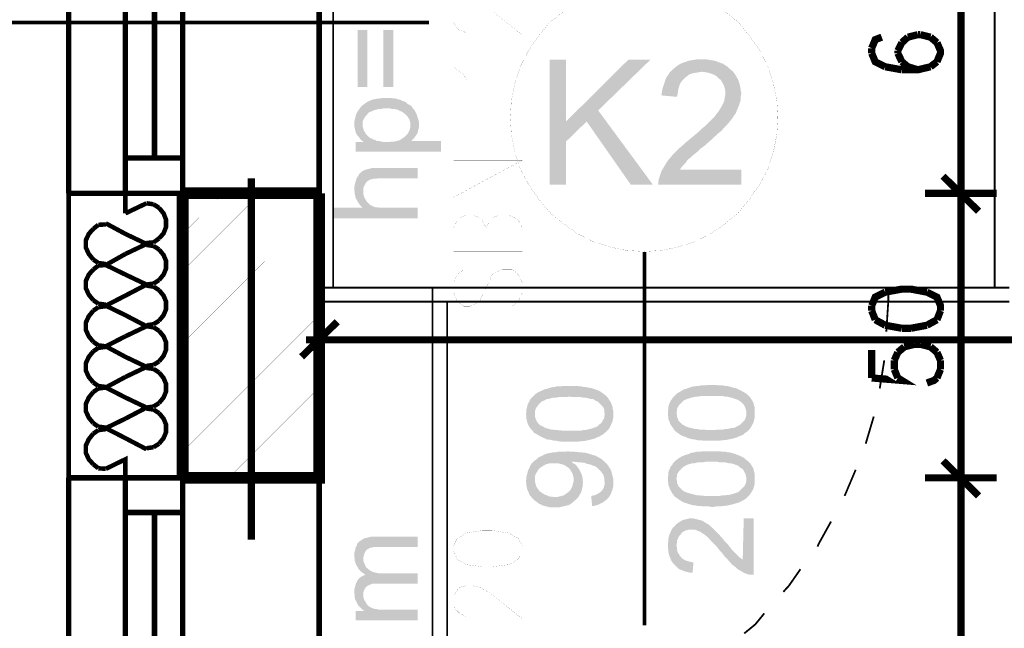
# Model space of a CAD drawing. Header units: millimetres. Extents: x -14047 to 49934, y -21523 to 14989.
# Tile 70 of 256: x 261 to 434, y 5779 to 5886. Entities that reach past the tile are written whole.
import ezdxf

# ---------------------------------------------------------------- set-up
doc = ezdxf.new("R2010")
doc.units = ezdxf.units.MM
doc.layers.add('H', color=7, linetype='Continuous')
doc.layers.add('P', color=7, linetype='Continuous')

msp = doc.modelspace()

# ---------------------------------------------------------------- hatches: boundary and pattern name
at = {"layer": 'H', "linetype": 'Continuous'}
for points in [[(320.345, 5873.753), (320.345, 5883.721), (322.019, 5883.721), (322.019, 5873.753)], [(324.844, 5873.753), (324.844, 5883.721), (326.604, 5883.721), (326.604, 5873.753)], [(354.03, 5856.56), (354.03, 5878.517), (356.94, 5878.517), (356.94, 5856.56)], [(356.94, 5864.144), (356.94, 5867.668), (367.873, 5878.517), (371.753, 5878.517), (362.584, 5869.608), (360.554, 5867.668)], [(376.427, 5871.993), (373.692, 5872.253), (373.782, 5872.873), (373.872, 5873.403), (374.047, 5873.933), (374.222, 5874.457), (374.402, 5874.987), (374.577, 5875.427), (374.842, 5875.782), (375.107, 5876.222), (375.457, 5876.577), (375.812, 5876.927), (376.252, 5877.282), (376.607, 5877.547), (377.047, 5877.812), (377.487, 5877.987), (378.017, 5878.162), (378.457, 5878.342), (378.987, 5878.427), (379.517, 5878.517), (380.131, 5878.602), (380.661, 5878.602), (381.456, 5878.602), (381.986, 5878.517), (382.511, 5878.427), (383.041, 5878.342), (383.571, 5878.162), (384.011, 5877.987), (384.541, 5877.812), (384.896, 5877.547), (385.336, 5877.282), (385.686, 5876.927), (386.216, 5876.487), (380.751, 5876.397), (380.221, 5876.312), (379.692, 5876.222), (379.162, 5876.137), (378.632, 5875.957), (378.282, 5875.692), (377.842, 5875.342), (377.662, 5875.167), (377.312, 5874.812), (377.047, 5874.457), (376.867, 5874.018), (376.692, 5873.488), (376.607, 5872.963), (376.517, 5872.433)], [(373.167, 5856.56), (373.167, 5857.09), (373.252, 5857.615), (373.432, 5858.145), (373.517, 5858.41), (373.692, 5858.94), (373.957, 5859.38), (374.222, 5859.819), (374.487, 5860.264), (374.752, 5860.704), (375.107, 5861.144), (375.282, 5861.319), (375.547, 5861.674), (375.897, 5862.024), (376.607, 5862.729), (376.957, 5863.084), (377.397, 5863.439), (377.842, 5863.879), (378.282, 5864.229), (378.812, 5864.674), (379.337, 5865.114), (379.866, 5865.554), (380.396, 5865.994), (380.836, 5866.434), (381.276, 5866.789), (381.721, 5867.228), (382.071, 5867.583), (382.426, 5867.933), (382.776, 5868.288), (383.041, 5868.553), (383.306, 5868.903), (383.481, 5869.168), (383.661, 5869.343), (384.011, 5869.873), (384.276, 5870.313), (384.541, 5870.843), (384.716, 5871.283), (384.806, 5871.813), (384.896, 5872.253), (384.896, 5872.608), (384.896, 5873.138), (384.806, 5873.578), (384.631, 5874.108), (384.366, 5874.547), (384.101, 5874.987), (383.746, 5875.252), (383.396, 5875.607), (382.956, 5875.872), (382.511, 5876.047), (381.986, 5876.222), (381.456, 5876.312), (380.926, 5876.397), (386.216, 5876.487), (386.571, 5876.047), (386.836, 5875.607), (387.101, 5875.167), (387.275, 5874.722), (387.45, 5874.198), (387.54, 5873.753), (387.625, 5873.223), (387.715, 5872.698), (387.715, 5872.518), (387.625, 5871.993), (387.625, 5871.463), (387.45, 5870.933), (387.275, 5870.403), (387.101, 5869.963), (386.921, 5869.523), (386.746, 5869.078), (386.391, 5868.638), (386.131, 5868.198), (385.776, 5867.758), (385.336, 5867.228), (385.071, 5866.963), (384.191, 5865.994), (383.746, 5865.644), (383.396, 5865.289), (382.956, 5864.934), (382.511, 5864.494), (381.986, 5864.054), (381.541, 5863.614), (381.191, 5863.349), (380.571, 5862.909), (380.041, 5862.379), (379.602, 5862.024), (379.162, 5861.674), (378.812, 5861.319), (378.457, 5861.054), (378.192, 5860.789), (378.102, 5860.614), (377.752, 5860.174), (377.397, 5859.819), (377.047, 5859.38), (376.957, 5859.205), (387.715, 5859.205), (387.715, 5856.56)], [(329.693, 5864.229), (329.603, 5866.963), (329.603, 5867.318), (329.513, 5867.668), (329.428, 5868.023), (329.248, 5868.288), (329.073, 5868.553), (328.808, 5868.818), (328.543, 5869.078), (328.278, 5869.258), (328.018, 5869.433), (327.754, 5869.523), (327.489, 5869.698), (327.134, 5869.788), (326.784, 5869.873), (326.339, 5869.873), (325.989, 5869.963), (325.549, 5869.963), (324.844, 5869.963), (324.489, 5869.873), (324.049, 5869.873), (323.694, 5869.788), (323.344, 5869.698), (323.079, 5869.608), (322.724, 5869.433), (322.459, 5869.343), (322.194, 5869.168), (321.929, 5868.818), (321.669, 5868.553), (321.489, 5868.288), (321.314, 5867.933), (321.224, 5867.668), (321.224, 5867.318), (321.224, 5867.053), (321.139, 5870.493), (321.404, 5870.668), (321.754, 5870.933), (322.019, 5871.108), (322.374, 5871.283), (322.814, 5871.463), (323.164, 5871.548), (323.519, 5871.638), (324.224, 5871.728), (324.929, 5871.813), (325.724, 5871.813), (326.074, 5871.813), (326.519, 5871.728), (326.869, 5871.728), (327.489, 5871.548), (327.838, 5871.463), (328.193, 5871.283), (328.723, 5871.108), (328.988, 5870.843), (329.248, 5870.668), (329.603, 5870.493), (329.868, 5870.228), (330.043, 5869.963), (330.308, 5869.698), (330.398, 5869.523), (330.573, 5869.168), (330.748, 5868.818), (330.838, 5868.463), (330.928, 5868.198), (331.013, 5867.848), (331.103, 5867.493), (331.103, 5867.138), (331.103, 5866.699), (331.013, 5866.349), (330.928, 5865.994), (330.838, 5865.644), (330.748, 5865.464), (330.483, 5865.114), (330.308, 5864.849), (330.043, 5864.584), (329.778, 5864.319)], [(321.404, 5864.054), (321.049, 5864.319), (320.784, 5864.584), (320.609, 5864.849), (320.345, 5865.114), (320.17, 5865.379), (319.99, 5865.729), (319.905, 5866.084), (319.815, 5866.434), (319.725, 5866.789), (319.725, 5867.138), (319.725, 5867.583), (319.815, 5868.023), (319.905, 5868.373), (319.99, 5868.638), (320.08, 5868.993), (320.255, 5869.343), (320.434, 5869.608), (320.699, 5869.963), (320.874, 5870.228), (321.139, 5870.493), (321.224, 5867.053), (321.224, 5866.699), (321.314, 5866.434), (321.404, 5866.084), (321.579, 5865.819)], [(368.318, 5856.56), (360.554, 5867.668), (362.584, 5869.608), (372.198, 5856.56)], [(319.99, 5862.379), (319.99, 5864.054), (321.404, 5864.054), (321.579, 5865.819), (321.754, 5865.464), (322.019, 5865.199), (322.284, 5864.934), (322.549, 5864.759), (322.814, 5864.674), (323.079, 5864.494), (323.429, 5864.409), (323.694, 5864.229), (324.049, 5864.229), (324.489, 5864.144), (324.844, 5864.054), (325.284, 5864.054), (325.899, 5864.054), (326.339, 5864.144), (326.784, 5864.144), (327.134, 5864.229), (327.489, 5864.319), (327.754, 5864.409), (328.018, 5864.584), (328.278, 5864.759), (328.543, 5864.934), (328.808, 5865.199), (329.073, 5865.464), (329.248, 5865.729), (329.428, 5866.084), (329.513, 5866.434), (329.603, 5866.699), (329.603, 5866.963), (329.693, 5864.229), (334.983, 5864.229), (334.983, 5862.379)], [(321.224, 5852.5), (320.959, 5852.765), (320.699, 5853.03), (320.519, 5853.295), (320.345, 5853.56), (320.17, 5853.915), (319.99, 5854.175), (319.905, 5854.53), (319.815, 5854.885), (319.815, 5855.235), (319.725, 5855.59), (319.725, 5856.12), (319.815, 5856.56), (319.905, 5856.91), (319.99, 5857.265), (320.08, 5857.53), (320.255, 5857.88), (320.434, 5858.145), (320.609, 5858.5), (320.874, 5858.675), (321.139, 5858.94), (321.489, 5859.115), (321.754, 5859.205), (322.109, 5859.295), (322.459, 5859.38), (322.814, 5859.469), (323.164, 5859.469), (323.609, 5859.469), (330.838, 5859.469), (330.838, 5857.705), (323.959, 5857.705), (323.519, 5857.615), (323.079, 5857.615), (322.814, 5857.53), (322.459, 5857.44), (322.194, 5857.265), (321.929, 5857.09), (321.754, 5856.825), (321.579, 5856.56), (321.404, 5856.205), (321.314, 5855.855), (321.314, 5855.5), (321.314, 5855.41)], [(315.845, 5850.651), (315.845, 5852.5), (321.224, 5852.5), (321.314, 5855.41), (321.314, 5854.97), (321.404, 5854.62), (321.489, 5854.355), (321.669, 5854), (321.929, 5853.56), (322.194, 5853.295), (322.459, 5853.03), (322.814, 5852.855), (323.164, 5852.68), (323.519, 5852.59), (323.874, 5852.59), (324.224, 5852.5), (324.664, 5852.5), (330.838, 5852.5), (330.838, 5850.651)], [(376.252, 5813.171), (375.987, 5813.436), (375.812, 5813.701), (375.547, 5814.056), (375.372, 5814.321), (375.192, 5814.586), (375.107, 5814.935), (374.927, 5815.29), (374.927, 5815.64), (374.842, 5815.995), (374.842, 5816.435), (374.842, 5816.875), (374.927, 5817.23), (374.927, 5817.58), (375.017, 5817.935), (375.192, 5818.285), (375.282, 5818.55), (375.547, 5818.905), (375.722, 5819.17), (375.987, 5819.435), (376.252, 5819.7), (376.517, 5819.965), (376.692, 5820.05), (377.047, 5820.23), (377.312, 5820.405), (377.577, 5820.58), (378.017, 5820.67), (378.367, 5820.845), (378.722, 5820.935), (378.897, 5821.02), (379.252, 5821.11), (379.517, 5821.11), (379.866, 5821.2), (380.221, 5821.2), (380.571, 5821.285), (380.926, 5821.285), (381.276, 5821.285), (381.721, 5821.375), (382.161, 5821.375), (382.956, 5821.375), (383.396, 5821.375), (383.746, 5821.285), (384.541, 5821.285), (384.896, 5821.2), (385.246, 5821.2), (385.601, 5821.11), (386.216, 5820.935), (386.571, 5820.845), (386.746, 5820.845), (387.45, 5820.49), (387.805, 5820.315), (388.155, 5820.14), (388.685, 5819.785), (388.595, 5816.435), (388.595, 5816.79), (388.51, 5817.14), (388.42, 5817.405), (388.245, 5817.76), (388.07, 5818.025), (387.805, 5818.285), (387.45, 5818.55), (387.186, 5818.73), (387.011, 5818.815), (386.746, 5818.905), (386.481, 5818.995), (386.216, 5819.08), (385.866, 5819.17), (385.511, 5819.255), (385.161, 5819.345), (384.806, 5819.345), (384.366, 5819.435), (383.926, 5819.435), (383.481, 5819.435), (382.956, 5819.435), (382.511, 5819.435), (381.986, 5819.435), (381.456, 5819.435), (381.016, 5819.435), (380.571, 5819.435), (380.131, 5819.345), (379.782, 5819.345), (379.427, 5819.255), (379.072, 5819.17), (378.812, 5819.08), (378.457, 5818.995), (378.192, 5818.905), (378.017, 5818.815), (377.752, 5818.73), (377.577, 5818.64), (377.312, 5818.375), (377.047, 5818.11), (376.782, 5817.845), (376.607, 5817.495), (376.427, 5817.23), (376.427, 5816.875), (376.342, 5816.525), (376.342, 5816.435)], [(351.295, 5812.996), (351.12, 5813.261), (350.855, 5813.526), (350.59, 5813.881), (350.415, 5814.141), (350.24, 5814.496), (350.15, 5814.761), (350.061, 5815.11), (349.976, 5815.465), (349.976, 5815.905), (349.886, 5816.26), (349.976, 5816.7), (349.976, 5817.055), (350.061, 5817.405), (350.15, 5817.76), (350.24, 5818.11), (350.415, 5818.375), (350.59, 5818.73), (350.765, 5818.995), (351.03, 5819.255), (351.295, 5819.52), (351.56, 5819.785), (351.825, 5819.965), (352.09, 5820.14), (352.355, 5820.23), (352.705, 5820.405), (353.06, 5820.58), (353.415, 5820.67), (353.765, 5820.755), (354.03, 5820.845), (354.295, 5820.935), (354.645, 5821.02), (354.91, 5821.02), (355.265, 5821.11), (355.62, 5821.11), (355.97, 5821.11), (356.41, 5821.2), (356.765, 5821.2), (357.205, 5821.2), (357.999, 5821.2), (358.439, 5821.2), (358.879, 5821.2), (359.674, 5821.11), (360.024, 5821.02), (360.379, 5821.02), (360.734, 5820.935), (361.349, 5820.845), (361.614, 5820.755), (361.879, 5820.67), (362.584, 5820.405), (362.939, 5820.23), (363.199, 5820.05), (363.819, 5819.61), (363.729, 5816.345), (363.644, 5816.61), (363.644, 5816.965), (363.554, 5817.315), (363.379, 5817.58), (363.114, 5817.845), (362.849, 5818.11), (362.584, 5818.375), (362.319, 5818.55), (362.054, 5818.64), (361.879, 5818.815), (361.614, 5818.905), (361.259, 5818.905), (360.994, 5818.995), (360.644, 5819.08), (360.289, 5819.17), (359.849, 5819.17), (359.499, 5819.255), (359.054, 5819.255), (358.529, 5819.255), (358.084, 5819.255), (357.559, 5819.345), (357.03, 5819.255), (356.59, 5819.255), (356.145, 5819.255), (355.705, 5819.255), (355.265, 5819.17), (354.825, 5819.17), (354.47, 5819.08), (354.12, 5818.995), (353.855, 5818.905), (353.5, 5818.905), (353.325, 5818.73), (353.06, 5818.64), (352.885, 5818.55), (352.62, 5818.465), (352.355, 5818.2), (352.09, 5817.935), (351.915, 5817.67), (351.735, 5817.405), (351.56, 5817.055), (351.47, 5816.7), (351.47, 5816.435), (351.47, 5816.26)], [(382.511, 5811.586), (382.071, 5811.586), (381.631, 5811.586), (381.191, 5811.586), (380.396, 5811.676), (380.041, 5811.676), (379.692, 5811.761), (379.337, 5811.851), (379.072, 5811.851), (378.722, 5811.936), (378.457, 5812.026), (378.192, 5812.116), (377.842, 5812.291), (377.487, 5812.381), (377.132, 5812.556), (376.867, 5812.731), (376.252, 5813.171), (376.342, 5816.435), (376.427, 5816.08), (376.427, 5815.73), (376.607, 5815.375), (376.692, 5815.11), (376.957, 5814.85), (377.222, 5814.586), (377.397, 5814.406), (377.662, 5814.321), (377.842, 5814.141), (378.102, 5814.056), (378.632, 5813.881), (378.987, 5813.791), (379.337, 5813.701), (379.692, 5813.616), (380.041, 5813.616), (380.396, 5813.526), (381.276, 5813.526), (381.806, 5813.436), (383.041, 5813.436), (383.481, 5813.526), (383.926, 5813.526), (384.366, 5813.526), (384.806, 5813.616), (385.246, 5813.616), (385.601, 5813.701), (385.951, 5813.791), (386.216, 5813.791), (386.571, 5813.881), (386.746, 5813.966), (387.011, 5814.141), (387.275, 5814.231), (387.45, 5814.321), (387.715, 5814.586), (387.98, 5814.85), (388.245, 5815.11), (388.42, 5815.375), (388.51, 5815.73), (388.595, 5815.995), (388.595, 5816.345), (388.685, 5819.785), (388.95, 5819.52), (389.215, 5819.255), (389.48, 5818.905), (389.655, 5818.64), (389.83, 5818.285), (389.92, 5818.025), (390.01, 5817.67), (390.095, 5817.315), (390.095, 5816.875), (390.095, 5816.525), (390.095, 5816.08), (390.095, 5815.73), (390.01, 5815.375), (389.92, 5815.025), (389.83, 5814.671), (389.655, 5814.406), (389.48, 5814.056), (389.305, 5813.791), (389.125, 5813.526), (388.86, 5813.261), (388.595, 5813.086), (388.335, 5812.906), (388.155, 5812.731), (387.89, 5812.556), (387.625, 5812.466), (387.365, 5812.381), (387.011, 5812.201), (386.746, 5812.116), (386.131, 5811.936), (385.686, 5811.851), (385.336, 5811.761), (384.631, 5811.676), (383.746, 5811.586), (383.306, 5811.586), (382.866, 5811.586)], [(357.559, 5811.411), (357.115, 5811.411), (356.765, 5811.411), (356.325, 5811.411), (355.53, 5811.496), (355.175, 5811.586), (354.825, 5811.586), (354.47, 5811.676), (354.12, 5811.761), (353.855, 5811.761), (353.5, 5811.851), (353.325, 5811.936), (352.885, 5812.116), (352.53, 5812.291), (352.18, 5812.466), (351.915, 5812.646), (351.295, 5812.996), (351.47, 5816.26), (351.47, 5815.905), (351.56, 5815.555), (351.65, 5815.29), (351.825, 5814.935), (352, 5814.671), (352.265, 5814.406), (352.53, 5814.231), (352.705, 5814.141), (352.97, 5814.056), (353.15, 5813.881), (353.765, 5813.701), (354.03, 5813.616), (354.385, 5813.526), (354.735, 5813.526), (355.175, 5813.436), (355.53, 5813.436), (356.41, 5813.351), (356.85, 5813.351), (358.084, 5813.351), (358.614, 5813.351), (359.054, 5813.351), (359.499, 5813.351), (359.939, 5813.436), (360.289, 5813.436), (360.644, 5813.526), (360.994, 5813.616), (361.349, 5813.701), (361.614, 5813.791), (361.879, 5813.881), (362.144, 5813.966), (362.319, 5814.056), (362.494, 5814.141), (362.759, 5814.406), (363.114, 5814.671), (363.289, 5814.935), (363.464, 5815.29), (363.644, 5815.555), (363.644, 5815.905), (363.729, 5816.17), (363.819, 5819.61), (364.084, 5819.345), (364.259, 5819.17), (364.524, 5818.73), (364.699, 5818.465), (364.879, 5818.2), (364.964, 5817.845), (365.143, 5817.495), (365.143, 5817.14), (365.228, 5816.79), (365.228, 5816.345), (365.228, 5815.905), (365.228, 5815.555), (365.143, 5815.2), (365.053, 5814.85), (364.879, 5814.496), (364.789, 5814.231), (364.614, 5813.881), (364.434, 5813.616), (364.169, 5813.351), (363.909, 5813.086), (363.644, 5812.906), (363.464, 5812.731), (363.199, 5812.556), (363.024, 5812.466), (362.759, 5812.291), (362.409, 5812.201), (362.144, 5812.026), (361.879, 5811.936), (361.174, 5811.761), (360.819, 5811.676), (360.469, 5811.586), (359.674, 5811.496), (358.794, 5811.411), (358.349, 5811.411), (357.909, 5811.411)], [(363.729, 5801.002), (363.729, 5804.357), (363.644, 5804.707), (363.644, 5805.062), (363.554, 5805.412), (363.379, 5805.767), (363.114, 5806.117), (362.849, 5806.382), (362.584, 5806.647), (362.319, 5806.912), (362.054, 5807.087), (361.704, 5807.177), (361.349, 5807.352), (360.994, 5807.441), (360.554, 5807.531), (360.204, 5807.706), (359.849, 5807.706), (359.499, 5807.791), (359.144, 5807.791), (358.349, 5807.881), (357.909, 5807.881), (357.734, 5806.382), (357.559, 5806.647), (357.38, 5806.822), (357.115, 5807.002), (356.85, 5807.177), (356.5, 5807.352), (356.235, 5807.441), (355.88, 5807.531), (355.53, 5807.616), (355.09, 5807.616), (354.47, 5807.616), (354.12, 5807.616), (353.765, 5807.531), (353.415, 5807.441), (353.06, 5807.267), (352.795, 5807.087), (352.53, 5806.912), (352.355, 5806.822), (352.09, 5806.557), (351.915, 5806.207), (351.735, 5805.942), (351.56, 5805.587), (351.47, 5805.327), (351.47, 5804.972), (351.385, 5808.056), (351.65, 5808.236), (351.915, 5808.501), (352.18, 5808.676), (352.885, 5809.026), (353.235, 5809.206), (353.5, 5809.291), (353.765, 5809.381), (354.385, 5809.471), (354.735, 5809.556), (355.175, 5809.556), (355.53, 5809.646), (355.97, 5809.646), (356.325, 5809.646), (356.85, 5809.646), (357.205, 5809.731), (357.644, 5809.646), (358.084, 5809.646), (358.439, 5809.646), (359.234, 5809.556), (359.584, 5809.556), (360.024, 5809.471), (360.289, 5809.471), (360.644, 5809.381), (360.994, 5809.291), (361.259, 5809.206), (361.524, 5809.116), (361.789, 5809.026), (362.144, 5808.941), (362.494, 5808.761), (362.759, 5808.586), (363.114, 5808.411), (363.379, 5808.146), (363.644, 5807.971), (363.909, 5807.706), (364.169, 5807.441), (364.349, 5807.177), (364.524, 5806.912), (364.699, 5806.647), (364.879, 5806.297), (364.964, 5805.942), (365.053, 5805.587), (365.143, 5805.237), (365.228, 5804.882), (365.228, 5804.532), (365.228, 5804.357), (365.228, 5803.912), (365.228, 5803.562), (365.143, 5803.207), (365.053, 5802.857), (364.879, 5802.502), (364.789, 5802.152), (364.614, 5801.887), (364.434, 5801.622), (364.259, 5801.442), (363.994, 5801.182)], [(376.252, 5801.622), (375.987, 5801.797), (375.812, 5802.062), (375.547, 5802.412), (375.372, 5802.767), (375.192, 5803.032), (375.107, 5803.382), (374.927, 5803.737), (374.927, 5804.092), (374.842, 5804.442), (374.842, 5804.882), (374.842, 5805.237), (374.927, 5805.677), (374.927, 5806.032), (375.017, 5806.382), (375.192, 5806.647), (375.282, 5807.002), (375.547, 5807.267), (375.722, 5807.616), (375.987, 5807.881), (376.252, 5808.146), (376.517, 5808.321), (376.692, 5808.501), (377.047, 5808.676), (377.312, 5808.851), (377.577, 5808.941), (378.017, 5809.116), (378.367, 5809.206), (378.722, 5809.381), (378.897, 5809.471), (379.252, 5809.471), (379.517, 5809.556), (379.866, 5809.646), (380.221, 5809.646), (380.571, 5809.646), (380.926, 5809.731), (381.276, 5809.731), (381.721, 5809.731), (382.161, 5809.731), (382.956, 5809.731), (383.396, 5809.731), (383.746, 5809.731), (384.541, 5809.646), (384.896, 5809.646), (385.246, 5809.556), (385.601, 5809.556), (386.216, 5809.381), (386.571, 5809.291), (386.746, 5809.206), (387.45, 5808.941), (387.805, 5808.761), (388.155, 5808.586), (388.685, 5808.146), (388.595, 5804.882), (388.595, 5805.237), (388.51, 5805.502), (388.42, 5805.852), (388.245, 5806.117), (388.07, 5806.472), (387.805, 5806.737), (387.45, 5806.912), (387.186, 5807.177), (387.011, 5807.267), (386.746, 5807.352), (386.481, 5807.441), (386.216, 5807.531), (385.866, 5807.616), (385.511, 5807.616), (385.161, 5807.706), (384.806, 5807.791), (384.366, 5807.791), (383.926, 5807.791), (383.481, 5807.881), (382.956, 5807.881), (382.511, 5807.881), (381.986, 5807.881), (381.456, 5807.881), (381.016, 5807.791), (380.571, 5807.791), (380.131, 5807.791), (379.782, 5807.706), (379.427, 5807.616), (379.072, 5807.616), (378.812, 5807.531), (378.457, 5807.441), (378.192, 5807.352), (378.017, 5807.267), (377.752, 5807.087), (377.577, 5807.002), (377.312, 5806.737), (377.047, 5806.472), (376.782, 5806.207), (376.607, 5805.942), (376.427, 5805.587), (376.427, 5805.327), (376.342, 5804.972), (376.342, 5804.882)], [(355, 5799.858), (354.56, 5799.858), (354.205, 5799.858), (353.855, 5799.948), (353.5, 5800.032), (353.15, 5800.122), (352.795, 5800.207), (352.53, 5800.387), (352.18, 5800.472), (351.915, 5800.737), (351.65, 5800.917), (351.385, 5801.092), (351.03, 5801.442), (350.855, 5801.707), (350.59, 5801.972), (350.415, 5802.327), (350.325, 5802.592), (350.15, 5802.942), (350.061, 5803.297), (349.976, 5803.647), (349.976, 5804.002), (349.886, 5804.357), (349.886, 5804.532), (349.976, 5804.882), (349.976, 5805.237), (350.061, 5805.587), (350.15, 5805.942), (350.24, 5806.297), (350.415, 5806.647), (350.59, 5807.002), (350.68, 5807.267), (350.855, 5807.531), (351.12, 5807.791), (351.385, 5808.056), (351.47, 5804.797), (351.47, 5804.442), (351.56, 5804.092), (351.65, 5803.737), (351.735, 5803.472), (352, 5803.122), (352.18, 5802.857), (352.445, 5802.592), (352.705, 5802.412), (352.97, 5802.237), (353.325, 5802.062), (353.59, 5801.972), (353.94, 5801.797), (354.735, 5801.707), (355.09, 5801.707), (355.44, 5801.707), (355.795, 5801.797), (356.145, 5801.887), (356.5, 5801.972), (356.765, 5802.152), (357.03, 5802.327), (357.38, 5802.592), (357.644, 5802.857), (357.819, 5803.122), (357.999, 5803.472), (358.084, 5803.737), (358.174, 5804.092), (358.264, 5804.442), (358.264, 5800.917), (357.999, 5800.652), (357.734, 5800.472), (357.47, 5800.297), (356.765, 5800.122), (356.06, 5799.948), (355.705, 5799.858), (355.355, 5799.858)], [(358.264, 5800.917), (358.264, 5804.707), (358.264, 5805.062), (358.174, 5805.412), (358.084, 5805.767), (357.909, 5806.117), (357.734, 5806.382), (357.909, 5807.881), (358.174, 5807.616), (358.529, 5807.441), (358.794, 5807.177), (358.969, 5806.912), (359.234, 5806.557), (359.319, 5806.382), (359.499, 5806.032), (359.674, 5805.677), (359.764, 5805.327), (359.849, 5804.972), (359.849, 5804.617), (359.939, 5804.267), (359.849, 5803.912), (359.849, 5803.562), (359.764, 5803.207), (359.674, 5802.857), (359.584, 5802.502), (359.409, 5802.237), (359.234, 5801.887), (359.054, 5801.622), (358.794, 5801.357), (358.529, 5801.092)], [(382.511, 5799.948), (382.071, 5800.032), (381.631, 5800.032), (381.191, 5800.032), (380.396, 5800.122), (380.041, 5800.122), (379.692, 5800.207), (379.337, 5800.207), (379.072, 5800.297), (378.722, 5800.387), (378.457, 5800.472), (378.192, 5800.562), (377.842, 5800.652), (377.487, 5800.827), (377.132, 5801.002), (376.867, 5801.182), (376.252, 5801.622), (376.342, 5804.882), (376.427, 5804.532), (376.427, 5804.177), (376.607, 5803.827), (376.692, 5803.562), (376.957, 5803.297), (377.222, 5803.032), (377.397, 5802.857), (377.662, 5802.677), (377.842, 5802.592), (378.102, 5802.502), (378.632, 5802.327), (378.987, 5802.237), (379.337, 5802.152), (379.692, 5802.062), (380.041, 5801.972), (380.396, 5801.972), (381.276, 5801.887), (381.806, 5801.887), (383.041, 5801.887), (383.481, 5801.887), (383.926, 5801.887), (384.366, 5801.972), (384.806, 5801.972), (385.246, 5802.062), (385.601, 5802.062), (385.951, 5802.152), (386.216, 5802.237), (386.571, 5802.327), (386.746, 5802.412), (387.011, 5802.502), (387.275, 5802.592), (387.45, 5802.767), (387.715, 5803.032), (387.98, 5803.297), (388.245, 5803.562), (388.42, 5803.827), (388.51, 5804.092), (388.595, 5804.442), (388.595, 5804.797), (388.685, 5808.146), (388.95, 5807.971), (389.215, 5807.706), (389.48, 5807.352), (389.655, 5807.002), (389.83, 5806.737), (389.92, 5806.382), (390.01, 5806.032), (390.095, 5805.677), (390.095, 5805.327), (390.095, 5804.972), (390.095, 5804.532), (390.095, 5804.092), (390.01, 5803.737), (389.92, 5803.382), (389.83, 5803.122), (389.655, 5802.767), (389.48, 5802.502), (389.305, 5802.237), (389.125, 5801.972), (388.86, 5801.707), (388.595, 5801.442), (388.335, 5801.267), (388.155, 5801.182), (387.89, 5801.002), (387.625, 5800.917), (387.365, 5800.737), (387.011, 5800.652), (386.746, 5800.562), (386.131, 5800.387), (385.686, 5800.297), (385.336, 5800.207), (384.631, 5800.122), (383.746, 5800.032), (383.306, 5800.032), (382.866, 5799.948)], [(361.524, 5800.122), (361.349, 5801.887), (361.789, 5801.972), (362.144, 5802.062), (362.494, 5802.237), (362.759, 5802.412), (363.024, 5802.592), (363.199, 5802.767), (363.379, 5803.032), (363.554, 5803.297), (363.644, 5803.647), (363.729, 5804.002), (363.729, 5804.357), (363.729, 5801.002), (363.464, 5800.737), (363.199, 5800.652), (362.849, 5800.472), (362.494, 5800.297), (362.144, 5800.207), (361.789, 5800.122)], [(389.48, 5788.039), (389.215, 5788.039), (388.775, 5788.129), (388.595, 5788.219), (388.335, 5788.304), (387.98, 5788.484), (387.715, 5788.659), (387.365, 5788.834), (387.011, 5789.099), (386.746, 5789.364), (386.571, 5789.454), (386.391, 5789.629), (386.131, 5789.804), (385.421, 5790.599), (385.161, 5790.864), (384.896, 5791.129), (384.631, 5791.479), (384.366, 5791.834), (384.011, 5792.184), (383.481, 5792.888), (383.131, 5793.243), (382.866, 5793.508), (382.336, 5794.038), (382.161, 5794.303), (381.896, 5794.568), (381.721, 5794.743), (381.456, 5794.918), (381.276, 5795.093), (380.836, 5795.358), (380.486, 5795.623), (380.131, 5795.713), (379.782, 5795.888), (379.517, 5795.978), (379.162, 5795.978), (378.987, 5795.978), (378.632, 5795.978), (378.192, 5795.888), (377.927, 5795.803), (377.577, 5795.623), (377.312, 5795.448), (377.132, 5795.183), (376.867, 5794.918), (376.692, 5794.653), (376.607, 5794.388), (376.427, 5794.038), (376.427, 5793.683), (376.342, 5793.243), (376.252, 5796.858), (376.607, 5797.123), (376.867, 5797.298), (377.132, 5797.478), (377.487, 5797.653), (377.842, 5797.743), (378.192, 5797.828), (378.547, 5797.918), (378.897, 5797.918), (379.337, 5797.918), (379.692, 5797.828), (380.396, 5797.653), (380.751, 5797.563), (381.101, 5797.388), (381.366, 5797.213), (381.631, 5797.033), (381.986, 5796.858), (382.246, 5796.593), (382.601, 5796.328), (382.776, 5796.153), (382.956, 5795.978), (383.216, 5795.713), (383.396, 5795.538), (383.661, 5795.273), (383.926, 5795.008), (384.191, 5794.653), (384.451, 5794.388), (384.716, 5794.038), (385.071, 5793.683), (385.246, 5793.508), (385.601, 5793.068), (385.866, 5792.713), (386.131, 5792.364), (386.391, 5792.099), (386.656, 5791.834), (386.836, 5791.659), (387.011, 5791.479), (387.45, 5791.039), (387.715, 5790.864), (387.98, 5790.684), (388.155, 5797.918), (389.92, 5797.918), (389.92, 5788.039)], [(379.162, 5788.394), (378.812, 5788.394), (378.367, 5788.484), (378.017, 5788.569), (377.662, 5788.659), (377.312, 5788.834), (377.047, 5788.924), (376.692, 5789.099), (376.427, 5789.364), (376.252, 5789.539), (375.987, 5789.804), (375.722, 5790.069), (375.372, 5790.599), (375.282, 5790.949), (375.107, 5791.304), (375.017, 5791.569), (374.927, 5792.009), (374.927, 5792.364), (374.842, 5792.713), (374.842, 5793.153), (374.842, 5793.598), (374.927, 5794.038), (374.927, 5794.388), (375.017, 5794.743), (375.107, 5795.093), (375.282, 5795.448), (375.372, 5795.713), (375.722, 5796.328), (375.987, 5796.508), (376.252, 5796.858), (376.342, 5793.153), (376.427, 5792.803), (376.427, 5792.449), (376.517, 5792.099), (376.692, 5791.744), (376.867, 5791.479), (377.047, 5791.214), (377.397, 5790.864), (377.662, 5790.684), (378.017, 5790.509), (378.367, 5790.424), (378.632, 5790.334), (379.072, 5790.244), (379.337, 5790.244)], [(321.314, 5788.304), (321.049, 5788.484), (320.784, 5788.744), (320.519, 5789.009), (320.345, 5789.274), (320.17, 5789.629), (319.99, 5789.894), (319.905, 5790.244), (319.815, 5790.509), (319.815, 5790.864), (319.725, 5791.214), (319.725, 5791.834), (319.815, 5792.184), (319.905, 5792.538), (319.99, 5792.888), (320.17, 5793.153), (320.255, 5793.508), (320.519, 5793.773), (320.609, 5793.858), (320.874, 5794.038), (321.139, 5794.213), (321.404, 5794.388), (321.754, 5794.478), (322.109, 5794.568), (322.459, 5794.653), (322.814, 5794.743), (323.254, 5794.743), (330.838, 5794.743), (330.838, 5792.888), (323.519, 5792.888), (323.079, 5792.888), (322.814, 5792.803), (322.549, 5792.803), (322.109, 5792.538), (321.844, 5792.364), (321.669, 5792.099), (321.489, 5791.744), (321.404, 5791.394), (321.314, 5791.039), (321.314, 5790.949)], [(321.669, 5788.039), (321.314, 5788.304), (321.314, 5790.949), (321.314, 5790.599), (321.404, 5790.244), (321.579, 5789.894), (321.669, 5789.629)], [(321.314, 5784.515), (321.314, 5787.864), (321.669, 5788.039), (321.669, 5789.629), (321.844, 5789.274), (322.109, 5789.099), (322.284, 5788.924), (322.549, 5788.744), (322.899, 5788.569), (323.164, 5788.484), (323.519, 5788.394), (323.959, 5788.304), (324.399, 5788.304), (330.838, 5788.304), (330.838, 5786.454), (323.784, 5786.454), (323.344, 5786.454), (322.989, 5786.454), (322.639, 5786.364), (322.284, 5786.189), (322.019, 5786.099), (321.754, 5785.834), (321.579, 5785.569), (321.404, 5785.219), (321.314, 5784.865)], [(321.489, 5781.69), (321.224, 5781.87), (320.959, 5782.135), (320.699, 5782.395), (320.434, 5782.66), (320.255, 5782.925), (320.08, 5783.365), (319.905, 5783.63), (319.815, 5783.985), (319.815, 5784.335), (319.725, 5784.78), (319.725, 5784.955), (319.725, 5785.394), (319.815, 5785.749), (319.905, 5786.099), (319.99, 5786.454), (320.17, 5786.719), (320.255, 5786.984), (320.434, 5787.249), (320.699, 5787.509), (320.959, 5787.689), (321.314, 5787.864), (321.314, 5784.515), (321.314, 5784.16), (321.404, 5783.81), (321.579, 5783.455)], [(319.99, 5780.015), (319.99, 5781.69), (321.489, 5781.69), (321.579, 5783.455), (321.754, 5783.19), (321.929, 5782.84), (322.194, 5782.575), (322.459, 5782.395), (322.814, 5782.22), (323.254, 5782.045), (323.519, 5782.045), (323.874, 5781.955), (324.224, 5781.87), (324.664, 5781.87), (330.838, 5781.87), (330.838, 5780.015)]]:
    msp.add_hatch(color=256, dxfattribs=at).paths.add_polyline_path(points)

# ---------------------------------------------------------------- linework, layer by layer
at = {"layer": 'P'}
for points, const_width in [([(313.555, 5836.013), (313.555, 5965.995)], 0.32), ([(316.025, 5838.482), (316.025, 5965.995)], 0.32), ([(432.249, 5965.995), (432.249, 5838.482)], 0.32), ([(269.551, 5915.022), (269.551, 5855.06)], 0.955), ([(269.551, 5855.06), (313.555, 5855.06), (313.555, 5915.022), (269.551, 5915.022)], 0.95), ([(279.515, 5915.202), (279.515, 5855.15)], 0.95), ([(289.569, 5915.202), (289.569, 5855.15)], 0.95), ([(426.34, 5855.855), (426.34, 5914.052)], 1.27), ([(284.629, 5909.118), (284.629, 5861.234)], 0.955), ([(340.007, 5883.276), (339.392, 5883.276), (338.247, 5883.721), (337.802, 5884.071), (337.187, 5885.041), (337.187, 5886.896), (337.802, 5887.686), (338.247, 5888.216), (339.392, 5888.656), (340.627, 5888.656), (341.772, 5888.216), (343.536, 5887.421), (349.271, 5882.836), (349.271, 5889.185)], 0.015), ([(356.41, 5886.896), (354.03, 5885.041), (352.09, 5882.661), (350.325, 5880.102), (348.916, 5877.372), (347.946, 5874.372), (347.326, 5871.373), (347.151, 5868.373), (347.326, 5865.379), (347.946, 5862.289), (348.916, 5859.295), (350.325, 5856.645), (352.09, 5854.09), (354.03, 5851.711), (356.41, 5849.771), (358.879, 5848.006), (361.614, 5846.596), (364.614, 5845.626), (367.608, 5845.006), (370.698, 5844.831), (373.692, 5845.006), (376.692, 5845.626), (379.692, 5846.596), (382.426, 5848.006), (384.981, 5849.771), (387.275, 5851.711), (389.215, 5854.09), (390.98, 5856.645), (392.39, 5859.295), (393.36, 5862.289), (393.975, 5865.379), (394.155, 5868.373), (393.975, 5871.373), (393.36, 5874.372), (392.39, 5877.372), (390.98, 5880.102), (389.215, 5882.661), (387.275, 5885.041), (384.981, 5886.896)], 0.015), ([(332.868, 5885.041), (211.969, 5885.041)], 0.635), ([(412.407, 5882.486), (411.262, 5882.041), (410.642, 5880.547)], 1.27), ([(415.937, 5881.517), (415.227, 5880.102)], 1.27), ([(416.992, 5882.486), (415.937, 5881.517)], 1.27), ([(418.756, 5882.926), (416.992, 5882.486)], 1.27), ([(419.196, 5882.926), (418.756, 5882.926)], 1.27), ([(420.961, 5882.486), (419.196, 5882.926)], 1.27), ([(422.106, 5881.517), (420.961, 5882.486)], 1.27), ([(422.106, 5878.162), (422.726, 5879.662), (422.726, 5880.102), (422.106, 5881.517)], 1.27), ([(410.642, 5880.547), (410.642, 5879.662)], 1.27), ([(410.642, 5879.662), (411.262, 5878.162), (413.022, 5877.282)], 1.27), ([(415.227, 5880.102), (415.227, 5879.662)], 1.27), ([(415.227, 5879.662), (415.937, 5878.162)], 1.27), ([(415.937, 5878.162), (416.992, 5877.282)], 1.27), ([(420.961, 5877.282), (422.106, 5878.162)], 1.27), ([(339.392, 5874.987), (338.952, 5875.957), (337.187, 5877.282), (349.271, 5877.282)], 0.015), ([(413.022, 5877.282), (415.937, 5876.752)], 1.27), ([(415.937, 5876.752), (418.756, 5876.752), (420.961, 5877.282)], 1.27), ([(416.992, 5877.282), (418.756, 5876.752)], 1.27), ([(279.515, 5861.234), (289.569, 5861.234)], 0.95), ([(349.271, 5854.355), (337.187, 5854.355), (349.271, 5860.879), (337.187, 5860.879)], 0.015), ([(301.652, 5857.705), (301.652, 5794.213)], 1.27), ([(429.425, 5851.886), (423.166, 5858.06)], 1.27), ([(423.166, 5858.06), (429.425, 5851.886)], 1.27), ([(426.34, 5852.765), (426.34, 5857.265)], 1.27), ([(426.34, 5857.265), (426.34, 5852.765)], 1.27), ([(289.569, 5805.062), (313.555, 5805.062), (313.555, 5855.06)], 2.065), ([(313.555, 5855.06), (289.569, 5855.06)], 2.065), ([(289.569, 5855.06), (289.569, 5805.062)], 2.065), ([(289.569, 5805.062), (269.551, 5805.062), (269.551, 5855.06), (289.569, 5855.06), (289.569, 5805.062)], 0.795), ([(279.515, 5851.531), (279.515, 5855.06)], 0.795), ([(289.569, 5854.265), (290.539, 5855.15)], 0.015), ([(289.569, 5847.916), (296.888, 5855.15)], 0.015), ([(289.569, 5841.392), (303.327, 5855.15)], 0.015), ([(289.569, 5835.043), (309.676, 5855.15)], 0.015), ([(432.599, 5855.06), (419.991, 5855.06)], 1.27), ([(419.991, 5855.06), (432.599, 5855.06)], 1.27), ([(426.34, 5805.852), (426.34, 5854.09)], 1.27), ([(279.515, 5851.531), (283.219, 5853.295)], 0.795), ([(284.454, 5853.12), (283.219, 5853.295)], 0.795), ([(285.424, 5852.5), (284.454, 5853.12)], 0.795), ([(285.424, 5847.121), (286.219, 5848.006), (286.659, 5849.151), (286.659, 5850.386), (286.219, 5851.531), (285.424, 5852.5)], 0.795), ([(289.569, 5828.694), (313.555, 5852.68)], 0.015), ([(349.271, 5844.831), (337.187, 5844.831), (337.187, 5848.976), (337.802, 5850.296), (338.247, 5850.741), (339.392, 5851.181), (340.627, 5851.181), (341.772, 5850.741), (342.212, 5850.296), (342.921, 5848.976), (342.921, 5844.831)], 0.015), ([(342.921, 5848.976), (343.536, 5850.296), (343.976, 5850.741), (345.121, 5851.181), (346.886, 5851.181), (347.946, 5850.741), (348.561, 5850.296), (349.271, 5848.976), (349.271, 5844.831)], 0.015), ([(273.871, 5848.801), (273.081, 5847.916), (272.551, 5846.771), (272.551, 5845.536), (273.081, 5844.392), (273.871, 5843.422)], 0.795), ([(274.756, 5849.506), (273.871, 5848.801)], 0.795), ([(276.075, 5849.591), (274.756, 5849.506)], 0.795), ([(276.075, 5849.771), (279.515, 5847.916)], 0.795), ([(283.219, 5846.151), (279.515, 5847.916)], 0.795), ([(284.454, 5846.416), (285.424, 5847.121)], 0.795), ([(279.515, 5844.392), (283.219, 5846.151)], 0.795), ([(283.219, 5846.331), (284.454, 5846.416)], 0.795), ([(284.454, 5845.801), (283.219, 5845.976)], 0.795), ([(285.424, 5845.181), (284.454, 5845.801)], 0.795), ([(289.569, 5822.344), (313.555, 5846.331)], 0.015), ([(279.515, 5844.392), (276.075, 5842.452)], 0.795), ([(285.424, 5839.802), (286.219, 5840.772), (286.659, 5841.832), (286.659, 5843.157), (286.219, 5844.212), (285.424, 5845.181)], 0.795), ([(370.698, 5779.135), (370.698, 5844.741)], 0.635), ([(273.871, 5843.422), (274.756, 5842.802)], 0.795), ([(274.756, 5842.362), (273.871, 5841.657)], 0.795), ([(274.756, 5842.802), (276.075, 5842.627)], 0.795), ([(276.075, 5842.452), (274.756, 5842.362)], 0.795), ([(276.075, 5842.452), (279.515, 5840.772)], 0.795), ([(273.871, 5841.657), (273.081, 5840.772), (272.551, 5839.627), (272.551, 5838.392), (273.081, 5837.247), (273.871, 5836.278)], 0.795), ([(283.219, 5839.012), (279.515, 5840.772)], 0.795), ([(338.952, 5841.657), (337.802, 5840.772), (337.187, 5839.277), (337.187, 5837.597), (337.802, 5836.103), (338.952, 5835.218), (340.007, 5835.218), (341.157, 5835.658), (341.772, 5836.103), (342.212, 5837.073), (343.536, 5839.802), (343.976, 5840.772), (344.596, 5841.217), (345.741, 5841.657), (347.506, 5841.657), (348.561, 5840.772), (349.271, 5839.277), (349.271, 5837.597), (348.561, 5836.103), (347.506, 5835.218)], 0.015), ([(279.515, 5837.073), (283.219, 5839.012)], 0.795), ([(283.219, 5839.012), (284.454, 5839.187)], 0.795), ([(284.454, 5838.657), (283.219, 5838.832)], 0.795), ([(284.454, 5839.187), (285.424, 5839.802)], 0.795), ([(285.424, 5838.042), (284.454, 5838.657)], 0.795), ([(289.569, 5815.995), (313.555, 5839.982)], 0.015), ([(420.341, 5837.687), (417.521, 5838.217), (415.937, 5838.217), (413.022, 5837.687)], 1.27), ([(279.515, 5837.073), (276.075, 5835.308)], 0.795), ([(285.424, 5832.663), (286.219, 5833.633), (286.659, 5834.688), (286.659, 5836.013), (286.219, 5837.073), (285.424, 5838.042)], 0.795), ([(333.483, 5836.013), (333.483, 5838.482), (313.555, 5838.482)], 0.32), ([(313.555, 5838.482), (316.025, 5838.482)], 0.315), ([(333.483, 5838.482), (413.552, 5838.482)], 0.32), ([(413.022, 5837.687), (411.262, 5836.808), (410.642, 5835.308)], 1.27), ([(434.804, 5838.482), (413.552, 5838.482), (413.552, 5836.013), (434.804, 5836.013)], 0.32), ([(422.726, 5834.423), (422.726, 5835.308), (422.106, 5836.808), (420.341, 5837.687)], 1.27), ([(273.871, 5836.278), (274.756, 5835.658)], 0.795), ([(274.756, 5835.043), (273.871, 5834.423)], 0.795), ([(274.756, 5835.658), (276.075, 5835.483)], 0.795), ([(276.075, 5835.218), (274.756, 5835.043)], 0.795), ([(276.075, 5835.308), (279.515, 5833.633)], 0.795), ([(313.555, 5835.658), (313.555, 5823.139)], 1.27), ([(313.555, 5836.013), (333.483, 5836.013)], 0.315), ([(336.042, 5755.943), (336.042, 5836.013), (333.483, 5836.013)], 0.32), ([(333.483, 5836.013), (333.483, 5755.943)], 0.315), ([(333.483, 5836.013), (413.552, 5836.013)], 0.315), ([(410.642, 5835.308), (410.642, 5834.423)], 1.27), ([(413.202, 5830.723), (413.552, 5836.013)], 0.315), ([(273.871, 5834.423), (273.081, 5833.453), (272.551, 5832.308), (272.551, 5831.073), (273.081, 5829.928), (273.871, 5828.959)], 0.795), ([(283.219, 5831.693), (279.515, 5833.633)], 0.795), ([(289.569, 5809.646), (313.555, 5833.633)], 0.015), ([(410.642, 5834.423), (411.262, 5832.838)], 1.27), ([(422.106, 5832.838), (422.726, 5834.423)], 1.27), ([(279.515, 5829.928), (283.219, 5831.693)], 0.795), ([(283.219, 5831.868), (284.454, 5832.043)], 0.795), ([(284.454, 5831.513), (283.219, 5831.693)], 0.795), ([(284.454, 5832.043), (285.424, 5832.663)], 0.795), ([(285.424, 5830.898), (284.454, 5831.513)], 0.795), ([(316.73, 5832.483), (310.466, 5826.314)], 1.27), ([(411.262, 5832.838), (413.022, 5831.868)], 1.27), ([(413.022, 5831.868), (415.937, 5831.338)], 1.27), ([(415.937, 5831.338), (417.521, 5831.338)], 1.27), ([(417.521, 5831.338), (420.341, 5831.868)], 1.27), ([(420.341, 5831.868), (422.106, 5832.838)], 1.27), ([(279.515, 5829.928), (276.075, 5828.164)], 0.795), ([(285.424, 5825.519), (286.219, 5826.489), (286.659, 5827.549), (286.659, 5828.869), (286.219, 5829.928), (285.424, 5830.898)], 0.795), ([(273.871, 5828.959), (274.756, 5828.339)], 0.795), ([(274.756, 5827.899), (273.871, 5827.284)], 0.795), ([(274.756, 5828.339), (276.075, 5828.164)], 0.795), ([(276.075, 5828.074), (274.756, 5827.899)], 0.795), ([(276.075, 5828.164), (279.515, 5826.314)], 0.795), ([(315.76, 5829.309), (311.261, 5829.309)], 1.27), ([(662.758, 5829.309), (314.435, 5829.309)], 1.27), ([(415.227, 5827.104), (416.377, 5828.074)], 1.27), ([(416.377, 5828.074), (418.136, 5828.519)], 1.27), ([(418.136, 5828.519), (419.196, 5828.519)], 1.27), ([(419.196, 5828.519), (420.961, 5828.074)], 1.27), ([(420.961, 5828.074), (422.106, 5827.104)], 1.27), ([(273.871, 5827.284), (273.081, 5826.314), (272.551, 5825.164), (272.551, 5823.929), (273.081, 5822.784), (273.871, 5821.815)], 0.795), ([(283.219, 5824.549), (279.515, 5826.314)], 0.795), ([(291.333, 5805.062), (313.555, 5827.284)], 0.015), ([(410.642, 5827.549), (410.642, 5822.609)], 1.27), ([(414.612, 5825.694), (415.227, 5827.104)], 1.27), ([(422.106, 5827.104), (422.726, 5825.694)], 1.27), ([(279.515, 5822.784), (283.219, 5824.549)], 0.795), ([(283.219, 5824.724), (284.454, 5824.899)], 0.795), ([(284.454, 5824.899), (285.424, 5825.519)], 0.795), ([(412.052, 5820.755), (412.847, 5825.694)], 0.32), ([(414.612, 5824.109), (414.612, 5825.694)], 1.27), ([(422.726, 5825.694), (422.726, 5824.109)], 1.27), ([(279.515, 5822.784), (276.075, 5820.935)], 0.795), ([(284.454, 5824.194), (283.219, 5824.374)], 0.795), ([(285.424, 5823.579), (284.454, 5824.194)], 0.795), ([(285.424, 5818.2), (286.219, 5819.17), (286.659, 5820.23), (286.659, 5821.55), (286.219, 5822.609), (285.424, 5823.579)], 0.795), ([(410.642, 5822.609), (415.937, 5822.17), (415.227, 5822.609)], 1.27), ([(415.227, 5822.609), (414.612, 5824.109)], 1.27), ([(422.106, 5822.609), (421.576, 5822.17), (420.341, 5821.725)], 1.27), ([(422.726, 5824.109), (422.106, 5822.609)], 1.27), ([(273.871, 5821.815), (274.756, 5821.2)], 0.795), ([(274.756, 5821.2), (276.075, 5821.02)], 0.795), ([(273.871, 5820.14), (273.081, 5819.17), (272.551, 5818.025), (272.551, 5816.79), (273.081, 5815.64), (273.871, 5814.671)], 0.795), ([(274.756, 5820.755), (273.871, 5820.14)], 0.795), ([(276.075, 5820.935), (274.756, 5820.755)], 0.795), ([(276.075, 5820.935), (279.515, 5819.17)], 0.795), ([(297.683, 5805.062), (313.555, 5820.935)], 0.015), ([(283.219, 5817.405), (279.515, 5819.17)], 0.795), ([(283.219, 5817.405), (284.454, 5817.58)], 0.795), ([(284.454, 5817.58), (285.424, 5818.2)], 0.795), ([(279.515, 5815.465), (283.219, 5817.405)], 0.795), ([(284.454, 5817.055), (283.219, 5817.23)], 0.795), ([(285.424, 5816.435), (284.454, 5817.055)], 0.795), ([(285.424, 5811.056), (286.219, 5812.026), (286.659, 5813.086), (286.659, 5814.406), (286.219, 5815.465), (285.424, 5816.435)], 0.795), ([(273.871, 5814.671), (274.756, 5814.056)], 0.795), ([(274.756, 5814.056), (276.075, 5813.881)], 0.795), ([(279.515, 5815.465), (276.075, 5813.791)], 0.795), ([(304.032, 5805.062), (313.555, 5814.586)], 0.015), ([(409.587, 5811.056), (410.997, 5815.82)], 0.32), ([(273.871, 5812.821), (273.081, 5811.851), (272.551, 5810.706), (272.551, 5809.471), (273.081, 5808.321), (273.871, 5807.441)], 0.795), ([(274.756, 5813.436), (273.871, 5812.821)], 0.795), ([(276.075, 5813.616), (274.756, 5813.436)], 0.795), ([(276.075, 5813.791), (279.515, 5812.026)], 0.795), ([(283.219, 5810.086), (279.515, 5812.026)], 0.795), ([(284.454, 5810.441), (285.424, 5811.056)], 0.795), ([(283.219, 5810.261), (284.454, 5810.441)], 0.795), ([(273.871, 5807.441), (274.756, 5806.737)], 0.795), ([(279.515, 5805.062), (279.515, 5808.321), (276.075, 5806.647)], 0.795), ([(310.381, 5805.062), (313.555, 5808.236)], 0.015), ([(429.425, 5801.887), (423.166, 5808.056)], 1.27), ([(423.166, 5808.056), (429.425, 5801.887)], 1.27), ([(426.34, 5802.767), (426.34, 5807.267)], 1.27), ([(426.34, 5807.267), (426.34, 5802.767)], 1.27), ([(274.756, 5806.737), (276.075, 5806.647)], 0.795), ([(405.883, 5801.887), (407.823, 5806.472)], 0.315), ([(269.551, 5805.062), (269.551, 5685.043)], 0.955), ([(269.551, 5805.062), (269.551, 5685.043)], 0.955), ([(269.551, 5685.043), (313.555, 5685.043), (313.555, 5805.062), (269.551, 5805.062)], 0.95), ([(269.551, 5685.043), (313.555, 5685.043), (313.555, 5805.062), (269.551, 5805.062)], 0.95), ([(289.569, 5798.978), (279.515, 5798.978), (279.515, 5805.062)], 0.955), ([(279.515, 5685.043), (279.515, 5805.062)], 0.95), ([(289.569, 5805.062), (289.569, 5685.043), (289.569, 5690.862)], 0.95), ([(289.569, 5805.062), (289.569, 5798.978)], 0.95), ([(432.599, 5805.062), (419.991, 5805.062)], 1.27), ([(419.991, 5805.062), (432.599, 5805.062)], 1.27), ([(426.34, 5685.663), (426.34, 5804.092)], 1.27), ([(284.629, 5690.862), (284.629, 5798.978)], 0.955), ([(401.294, 5793.418), (403.498, 5797.388)], 0.32), ([(337.187, 5792.184), (337.802, 5790.774), (339.392, 5789.804), (342.212, 5789.454), (343.976, 5789.454), (346.886, 5789.804), (348.561, 5790.774), (349.271, 5792.184), (349.271, 5793.153), (348.561, 5794.388), (346.886, 5795.358), (343.976, 5795.803), (342.212, 5795.803), (339.392, 5795.358), (337.802, 5794.388), (337.187, 5793.153), (337.187, 5792.184)], 0.015), ([(401.119, 5792.978), (401.294, 5793.418)], 0.315), ([(396.094, 5786.099), (398.119, 5789.009)], 0.315), ([(340.007, 5780.72), (339.392, 5780.72), (338.247, 5781.25), (337.802, 5781.69), (337.187, 5782.485), (337.187, 5784.425), (337.802, 5785.309), (338.247, 5785.834), (339.392, 5786.099), (340.627, 5786.099), (341.772, 5785.834), (343.536, 5784.865), (349.271, 5780.28), (349.271, 5786.629)], 0.015), ([(395.124, 5785.045), (396.094, 5786.099)], 0.32), ([(388.245, 5777.725), (390.185, 5779.31), (391.77, 5781.25)], 0.315)]:
    msp.add_lwpolyline(points, dxfattribs=dict(at, const_width=const_width))

doc.saveas('drawing.dxf')
